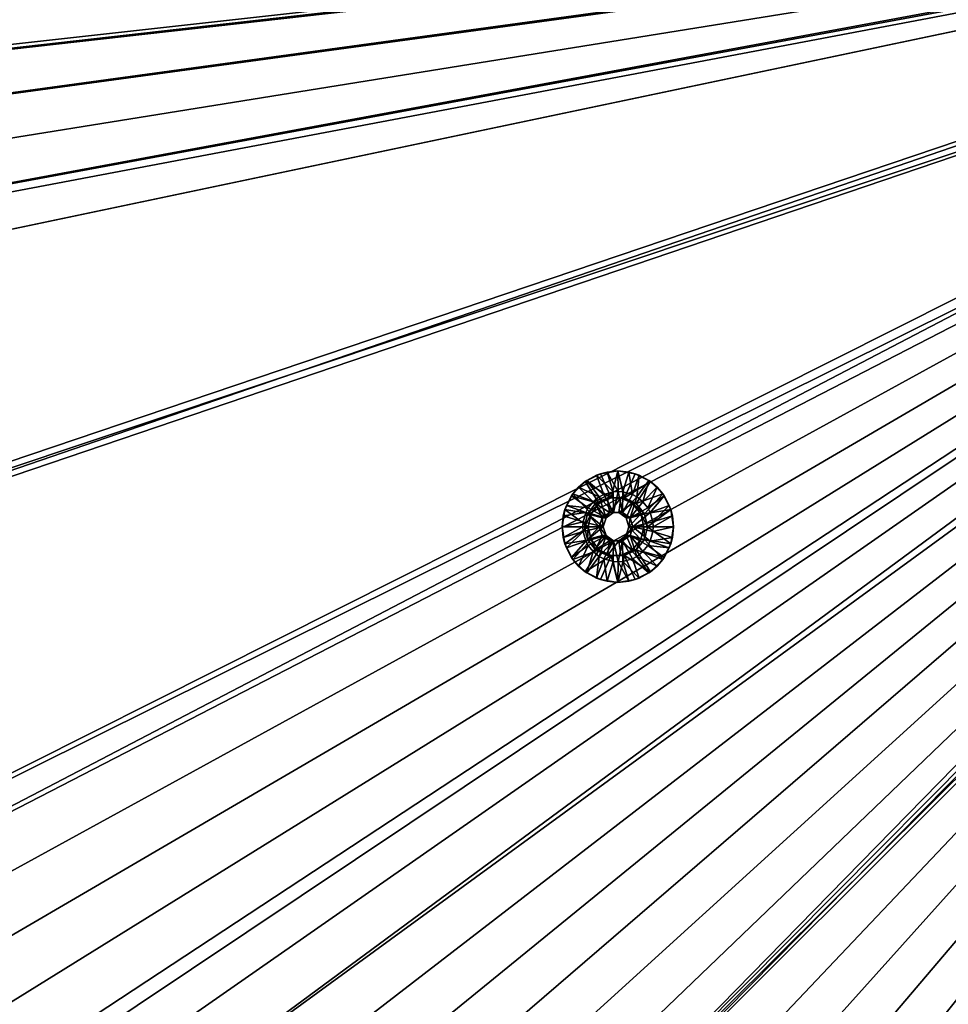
# Model space of a CAD drawing. Header units: metres. Extents: x -901 to 901, y -486 to 401.
# Tile 188 of 256: x -306 to -180, y -189 to -57. Entities that reach past the tile are written whole.
import ezdxf

# ---------------------------------------------------------------- set-up
doc = ezdxf.new("R2010")
doc.units = ezdxf.units.M

msp = doc.modelspace()

# ---------------------------------------------------------------- linework, layer by layer
at = {"layer": 'top0'}
for points in [[(-562.270081, -60.027832, -493.031525), (-562.26355, -31.580099, -493.048248), (-63.320282, -33.791721, -503.495331)], [(-562.22406, -89.514771, -489.979797), (-63.426933, -32.935684, -500.495117), (-562.227051, -88.468025, -489.982208)], [(-63.426933, -32.935684, -500.495117), (-562.218018, -77.659088, -490.005096), (-562.227051, -88.468025, -489.982208)], [(-63.378803, -33.209328, -500.495422), (-63.426933, -32.935684, -500.495117), (-562.22406, -89.514771, -489.979797)], [(-63.426933, -32.935684, -500.495117), (-63.469139, -32.661133, -500.494812), (-562.218018, -77.659088, -490.005096)], [(-63.469139, -32.661133, -500.494812), (-562.210327, -65.947975, -490.024506), (-562.218018, -77.659088, -490.005096)], [(-63.469139, -32.661133, -500.494812), (-63.505154, -32.387917, -500.494507), (-562.210327, -65.947975, -490.024506)], [(-63.505154, -32.387917, -500.494507), (-562.204956, -54.371555, -490.038177), (-562.210327, -65.947975, -490.024506)], [(-63.320282, -33.791721, -503.495331), (-556.825012, -127.259506, -492.974121), (-562.270081, -60.027832, -493.031525)], [(-561.627441, -101.444756, -489.961151), (-63.378803, -33.209328, -500.495422), (-562.22406, -89.514771, -489.979797)], [(-63.32428, -33.484169, -500.495697), (-63.378803, -33.209328, -500.495422), (-561.627441, -101.444756, -489.961151)], [(-559.98407, -113.37619, -489.958313), (-63.32428, -33.484169, -500.495697), (-561.627441, -101.444756, -489.961151)], [(-63.32428, -33.484169, -500.495697), (-559.98407, -113.37619, -489.958313), (-557.308044, -125.167229, -489.971375)], [(-63.263184, -33.760246, -500.495972), (-63.32428, -33.484169, -500.495697), (-557.308044, -125.167229, -489.971375)], [(-63.263184, -33.760246, -500.495972), (-557.308044, -125.167229, -489.971375), (-553.594482, -136.830185, -490.000427)], [(-520.393921, -188.45813, -493.390167), (-556.825012, -127.259506, -492.974121), (-63.320282, -33.791721, -503.495331)], [(-63.258526, -33.780186, -500.496002), (-63.263184, -33.760246, -500.495972), (-553.594482, -136.830185, -490.000427)], [(-63.258526, -33.780186, -500.496002), (-553.594482, -136.830185, -490.000427), (-518.588135, -190.194061, -490.413635)], [(-62.851711, -35.5509, -503.495331), (-520.393921, -188.45813, -493.390167), (-63.320282, -33.791721, -503.495331)], [(-62.84462, -35.365765, -500.496002), (-63.258526, -33.780186, -500.496002), (-518.588135, -190.194061, -490.413635)], [(-437.335358, -223.870071, -494.717072), (-520.393921, -188.45813, -493.390167), (-62.851711, -35.5509, -503.495331)], [(-518.588135, -190.194061, -490.413635), (-423.970123, -223.826447, -491.966522), (-62.84462, -35.365765, -500.496002)], [(-62.118618, -37.228283, -503.495331), (-437.335358, -223.870071, -494.717072), (-62.851711, -35.5509, -503.495331)], [(-423.970123, -223.826447, -491.966522), (-62.041782, -37.174675, -500.496002), (-62.84462, -35.365765, -500.496002)], [(-341.090759, -223.79567, -496.466583), (-437.335358, -223.870071, -494.717072), (-62.118618, -37.228283, -503.495331)], [(-423.970123, -223.826447, -491.966522), (-402.263153, -223.800766, -492.368256), (-62.041782, -37.174675, -500.496002)], [(-402.263153, -223.800766, -492.368256), (-381.537445, -223.778259, -492.746674), (-62.041782, -37.174675, -500.496002)], [(-62.041782, -37.174675, -500.496002), (-381.537445, -223.778259, -492.746674), (-362.761078, -223.761658, -493.084625)], [(-362.761078, -223.761658, -493.084625), (-345.556152, -223.751236, -493.389862), (-62.041782, -37.174675, -500.496002)], [(-345.556152, -223.751236, -493.389862), (-329.631134, -223.746918, -493.668304), (-62.041782, -37.174675, -500.496002)], [(-244.761276, -223.802536, -498.037628), (-341.090759, -223.79567, -496.466583), (-62.118618, -37.228283, -503.495331)], [(-62.041782, -37.174675, -500.496002), (-329.631134, -223.746918, -493.668304), (-314.839111, -223.748489, -493.923187)], [(-62.041782, -37.174675, -500.496002), (-314.839111, -223.748489, -493.923187), (-61.075893, -38.638973, -500.496002)], [(-62.118618, -37.228283, -503.495331), (-61.13979, -38.775196, -503.495331), (-244.761276, -223.802536, -498.037628)], [(-314.839111, -223.748489, -493.923187), (-301.082428, -223.755539, -494.156799), (-61.075893, -38.638973, -500.496002)], [(-61.075893, -38.638973, -500.496002), (-301.082428, -223.755539, -494.156799), (-288.256195, -223.766754, -494.371063)], [(-288.256195, -223.766754, -494.371063), (-276.109863, -223.780685, -494.570038), (-61.075893, -38.638973, -500.496002)], [(-276.109863, -223.780685, -494.570038), (-264.756958, -223.795929, -494.751923), (-61.075893, -38.638973, -500.496002)], [(-61.075893, -38.638973, -500.496002), (-264.756958, -223.795929, -494.751923), (-253.942322, -223.811844, -494.92099)], [(-253.942322, -223.811844, -494.92099), (-243.728363, -223.827652, -495.076447), (-61.075893, -38.638973, -500.496002)], [(-61.13979, -38.775196, -503.495331), (-59.937843, -40.155907, -503.495331), (-244.761276, -223.802536, -498.037628)], [(-243.728363, -223.827652, -495.076447), (-59.888885, -39.988377, -500.496002), (-61.075893, -38.638973, -500.496002)], [(-244.761276, -223.802536, -498.037628), (-59.937843, -40.155907, -503.495331), (-196.53624, -223.843063, -498.702637)], [(-243.728363, -223.827652, -495.076447), (-234.052185, -223.84288, -495.219543), (-59.888885, -39.988377, -500.496002)], [(-234.052185, -223.84288, -495.219543), (-224.860184, -223.857224, -495.351349), (-59.888885, -39.988377, -500.496002)], [(-59.888885, -39.988377, -500.496002), (-224.860184, -223.857224, -495.351349), (-216.064621, -223.870514, -495.47348)], [(-216.064621, -223.870514, -495.47348), (-207.658188, -223.882553, -495.586273), (-59.888885, -39.988377, -500.496002)], [(-207.658188, -223.882553, -495.586273), (-199.592087, -223.893265, -495.690674), (-59.888885, -39.988377, -500.496002)], [(-59.888885, -39.988377, -500.496002), (-199.592087, -223.893265, -495.690674), (-191.833008, -223.902557, -495.787354)], [(-59.937843, -40.155907, -503.495331), (-58.540531, -41.33852, -503.495331), (-196.53624, -223.843063, -498.702637)], [(-59.888885, -39.988377, -500.496002), (-191.833008, -223.902557, -495.787354), (-58.539486, -41.175385, -500.496002)], [(-196.53624, -223.843063, -498.702637), (-58.540531, -41.33852, -503.495331), (-148.24852, -223.902283, -499.237854)], [(-191.833008, -223.902557, -495.787354), (-184.385529, -223.91037, -495.876526), (-58.539486, -41.175385, -500.496002)], [(-58.539486, -41.175385, -500.496002), (-184.385529, -223.91037, -495.876526), (-177.227066, -223.916687, -495.958771)]]:
    msp.add_3dface(points, dxfattribs=at)
at = {"layer": 'top0123410'}
for points in [[(-229.410034, -118.931129, -496.505493), (-227.319717, -117.865837, -496.549286), (-225.892487, -121.099045, -496.579163)], [(-227.319717, -117.865837, -496.549286), (-229.410034, -118.931129, -496.505493), (-227.861633, -118.069664, -496.037811)], [(-227.319717, -117.865837, -496.549286), (-227.861633, -118.069664, -496.037811), (-226.454987, -117.642868, -496.067291)], [(-226.454987, -117.642868, -496.067291), (-227.861633, -118.069664, -496.037811), (-225.640396, -120.29361, -495.084137)], [(-225.892487, -121.099045, -496.579163), (-227.319717, -117.865837, -496.549286), (-225.002609, -117.498756, -496.597809)], [(-225.002609, -117.498756, -496.597809), (-227.319717, -117.865837, -496.549286), (-226.454987, -117.642868, -496.067291)], [(-225.002609, -117.498756, -496.597809), (-226.454987, -117.642868, -496.067291), (-224.992126, -117.498756, -496.097931)], [(-224.992126, -117.498756, -496.097931), (-226.454987, -117.642868, -496.067291), (-224.971191, -120.246239, -495.098145)], [(-226.454987, -117.642868, -496.067291), (-225.640396, -120.29361, -495.084137), (-224.971191, -120.246239, -495.098145)], [(-225.892487, -121.099045, -496.579163), (-225.002609, -117.498756, -496.597809), (-224.112717, -121.099045, -496.616455)], [(-225.002609, -117.498756, -496.597809), (-222.685486, -117.865837, -496.646362), (-224.112717, -121.099045, -496.616455)], [(-222.685486, -117.865837, -496.646362), (-225.002609, -117.498756, -496.597809), (-223.529282, -117.642868, -496.128571)], [(-223.529282, -117.642868, -496.128571), (-225.002609, -117.498756, -496.597809), (-224.992126, -117.498756, -496.097931)], [(-223.529282, -117.642868, -496.128571), (-224.992126, -117.498756, -496.097931), (-224.301987, -120.29361, -495.112152)], [(-224.992126, -117.498756, -496.097931), (-224.971191, -120.246239, -495.098145), (-224.301987, -120.29361, -495.112152)], [(-223.529282, -117.642868, -496.128571), (-224.301987, -120.29361, -495.112152), (-223.039291, -120.656799, -495.138611)], [(-224.112717, -121.099045, -496.616455), (-222.685486, -117.865837, -496.646362), (-220.595184, -118.931129, -496.690125)], [(-222.122635, -118.069664, -496.15802), (-222.685486, -117.865837, -496.646362), (-223.529282, -117.642868, -496.128571)], [(-222.122635, -118.069664, -496.15802), (-223.529282, -117.642868, -496.128571), (-223.039291, -120.656799, -495.138611)], [(-220.595184, -118.931129, -496.690125), (-222.685486, -117.865837, -496.646362), (-222.122635, -118.069664, -496.15802)], [(-231.068909, -120.59037, -496.470734), (-229.410034, -118.931129, -496.505493), (-227.496017, -121.871429, -496.545593)], [(-229.410034, -118.931129, -496.505493), (-231.068909, -120.59037, -496.470734), (-230.294266, -119.695457, -495.986847)], [(-229.15799, -118.762733, -496.010651), (-229.410034, -118.931129, -496.505493), (-230.294266, -119.695457, -495.986847)], [(-229.15799, -118.762733, -496.010651), (-230.294266, -119.695457, -495.986847), (-227.49205, -120.970245, -495.045349)], [(-229.410034, -118.931129, -496.505493), (-229.15799, -118.762733, -496.010651), (-227.861633, -118.069664, -496.037811)], [(-227.496017, -121.871429, -496.545593), (-229.410034, -118.931129, -496.505493), (-225.892487, -121.099045, -496.579163)], [(-227.861633, -118.069664, -496.037811), (-229.15799, -118.762733, -496.010651), (-226.903091, -120.656799, -495.057678)], [(-229.15799, -118.762733, -496.010651), (-227.49205, -120.970245, -495.045349), (-226.903091, -120.656799, -495.057678)], [(-227.861633, -118.069664, -496.037811), (-226.903091, -120.656799, -495.057678), (-225.640396, -120.29361, -495.084137)], [(-224.112717, -121.099045, -496.616455), (-220.595184, -118.931129, -496.690125), (-222.509186, -121.871429, -496.650055)], [(-222.122635, -118.069664, -496.15802), (-223.039291, -120.656799, -495.138611), (-222.450333, -120.970245, -495.15094)], [(-220.595184, -118.931129, -496.690125), (-218.93631, -120.59037, -496.724884), (-222.509186, -121.871429, -496.650055)], [(-220.826263, -118.762733, -496.185181), (-222.122635, -118.069664, -496.15802), (-222.450333, -120.970245, -495.15094)], [(-220.826263, -118.762733, -496.185181), (-222.450333, -120.970245, -495.15094), (-221.611389, -121.638214, -495.168518)], [(-220.826263, -118.762733, -496.185181), (-220.595184, -118.931129, -496.690125), (-222.122635, -118.069664, -496.15802)], [(-219.690002, -119.695457, -496.208984), (-220.826263, -118.762733, -496.185181), (-221.611389, -121.638214, -495.168518)], [(-220.595184, -118.931129, -496.690125), (-220.826263, -118.762733, -496.185181), (-219.690002, -119.695457, -496.208984)], [(-218.93631, -120.59037, -496.724884), (-220.595184, -118.931129, -496.690125), (-219.690002, -119.695457, -496.208984)], [(-232.133957, -122.681129, -496.448425), (-231.068909, -120.59037, -496.470734), (-228.605682, -123.263222, -496.522339)], [(-231.068909, -120.59037, -496.470734), (-232.133957, -122.681129, -496.448425), (-231.919708, -122.128632, -495.95282)], [(-231.068909, -120.59037, -496.470734), (-231.919708, -122.128632, -495.95282), (-231.226791, -120.831985, -495.967316)], [(-230.294266, -119.695457, -495.986847), (-231.068909, -120.59037, -496.470734), (-231.226791, -120.831985, -495.967316)], [(-230.294266, -119.695457, -495.986847), (-231.226791, -120.831985, -495.967316), (-228.330994, -121.638214, -495.027771)], [(-228.605682, -123.263222, -496.522339), (-231.068909, -120.59037, -496.470734), (-227.496017, -121.871429, -496.545593)], [(-230.294266, -119.695457, -495.986847), (-228.330994, -121.638214, -495.027771), (-227.49205, -120.970245, -495.045349)], [(-225.589096, -123.096649, -495.085205), (-225.640396, -120.29361, -495.084137), (-226.903091, -120.656799, -495.057678)], [(-224.971191, -120.246239, -495.098145), (-225.640396, -120.29361, -495.084137), (-225.589096, -123.096649, -495.085205)], [(-224.353287, -123.096649, -495.111084), (-224.971191, -120.246239, -495.098145), (-225.589096, -123.096649, -495.085205)], [(-224.353287, -123.096649, -495.111084), (-224.301987, -120.29361, -495.112152), (-224.971191, -120.246239, -495.098145)], [(-223.039291, -120.656799, -495.138611), (-224.301987, -120.29361, -495.112152), (-224.353287, -123.096649, -495.111084)], [(-222.509186, -121.871429, -496.650055), (-218.93631, -120.59037, -496.724884), (-221.399521, -123.263222, -496.673279)], [(-219.690002, -119.695457, -496.208984), (-221.611389, -121.638214, -495.168518), (-220.943558, -122.477348, -495.182495)], [(-218.93631, -120.59037, -496.724884), (-217.871246, -122.681129, -496.747192), (-221.399521, -123.263222, -496.673279)], [(-218.757477, -120.831985, -496.228516), (-219.690002, -119.695457, -496.208984), (-220.943558, -122.477348, -495.182495)], [(-218.93631, -120.59037, -496.724884), (-219.690002, -119.695457, -496.208984), (-218.757477, -120.831985, -496.228516)], [(-217.871246, -122.681129, -496.747192), (-218.93631, -120.59037, -496.724884), (-218.06456, -122.128632, -496.243042)], [(-218.06456, -122.128632, -496.243042), (-218.93631, -120.59037, -496.724884), (-218.757477, -120.831985, -496.228516)], [(-231.226791, -120.831985, -495.967316), (-231.919708, -122.128632, -495.95282), (-228.998825, -122.477348, -495.013763)], [(-231.226791, -120.831985, -495.967316), (-228.998825, -122.477348, -495.013763), (-228.330994, -121.638214, -495.027771)], [(-227.988159, -121.871429, -520.040405), (-229.097839, -123.263222, -520.017212), (-227.496017, -121.871429, -496.545593)], [(-229.097839, -123.263222, -520.017212), (-228.605682, -123.263222, -496.522339), (-227.496017, -121.871429, -496.545593)], [(-229.097839, -123.263222, -520.017212), (-227.988159, -121.871429, -520.040405), (-227.112427, -123.823189, -520.058777)], [(-228.330994, -121.638214, -495.027771), (-228.998825, -122.477348, -495.013763), (-226.588867, -123.823189, -495.06427)], [(-227.49205, -120.970245, -495.045349), (-228.330994, -121.638214, -495.027771), (-226.588867, -123.823189, -495.06427)], [(-226.384644, -121.099045, -520.074036), (-227.988159, -121.871429, -520.040405), (-225.892487, -121.099045, -496.579163)], [(-227.988159, -121.871429, -520.040405), (-227.496017, -121.871429, -496.545593), (-225.892487, -121.099045, -496.579163)], [(-227.988159, -121.871429, -520.040405), (-226.384644, -121.099045, -520.074036), (-226.112656, -123.096649, -520.079712)], [(-227.112427, -123.823189, -520.058777), (-227.988159, -121.871429, -520.040405), (-226.112656, -123.096649, -520.079712)], [(-226.903091, -120.656799, -495.057678), (-227.49205, -120.970245, -495.045349), (-225.589096, -123.096649, -495.085205)], [(-227.49205, -120.970245, -495.045349), (-226.588867, -123.823189, -495.06427), (-225.589096, -123.096649, -495.085205)], [(-224.604858, -121.099045, -520.111328), (-226.384644, -121.099045, -520.074036), (-224.112717, -121.099045, -496.616455)], [(-226.384644, -121.099045, -520.074036), (-225.892487, -121.099045, -496.579163), (-224.112717, -121.099045, -496.616455)], [(-226.112656, -123.096649, -520.079712), (-226.384644, -121.099045, -520.074036), (-224.604858, -121.099045, -520.111328)], [(-226.112656, -123.096649, -520.079712), (-224.604858, -121.099045, -520.111328), (-224.876846, -123.096649, -520.105591)], [(-224.604858, -121.099045, -520.111328), (-223.001343, -121.871429, -520.144897), (-224.876846, -123.096649, -520.105591)], [(-224.876846, -123.096649, -520.105591), (-223.001343, -121.871429, -520.144897), (-223.877075, -123.823189, -520.126526)], [(-223.001343, -121.871429, -520.144897), (-224.604858, -121.099045, -520.111328), (-222.509186, -121.871429, -496.650055)], [(-224.604858, -121.099045, -520.111328), (-224.112717, -121.099045, -496.616455), (-222.509186, -121.871429, -496.650055)], [(-222.450333, -120.970245, -495.15094), (-223.039291, -120.656799, -495.138611), (-224.353287, -123.096649, -495.111084)], [(-222.450333, -120.970245, -495.15094), (-224.353287, -123.096649, -495.111084), (-223.353516, -123.823189, -495.132019)], [(-223.001343, -121.871429, -520.144897), (-221.891663, -123.263222, -520.168152), (-223.877075, -123.823189, -520.126526)], [(-221.611389, -121.638214, -495.168518), (-222.450333, -120.970245, -495.15094), (-223.353516, -123.823189, -495.132019)], [(-223.353516, -123.823189, -495.132019), (-220.943558, -122.477348, -495.182495), (-221.611389, -121.638214, -495.168518)], [(-221.891663, -123.263222, -520.168152), (-223.001343, -121.871429, -520.144897), (-221.399521, -123.263222, -496.673279)], [(-223.001343, -121.871429, -520.144897), (-222.509186, -121.871429, -496.650055), (-221.399521, -123.263222, -496.673279)], [(-218.757477, -120.831985, -496.228516), (-220.943558, -122.477348, -495.182495), (-220.630188, -123.066444, -495.189087)], [(-218.06456, -122.128632, -496.243042), (-218.757477, -120.831985, -496.228516), (-220.630188, -123.066444, -495.189087)], [(-232.502014, -124.998756, -496.490723), (-232.133957, -122.681129, -496.448425), (-229.001724, -124.998756, -496.514038)], [(-232.133957, -122.681129, -496.448425), (-232.502014, -124.998756, -496.490723), (-232.346405, -123.535583, -495.943878)], [(-232.133957, -122.681129, -496.448425), (-232.346405, -123.535583, -495.943878), (-231.919708, -122.128632, -495.95282)], [(-231.919708, -122.128632, -495.95282), (-232.346405, -123.535583, -495.943878), (-229.312195, -123.066444, -495.007202)], [(-232.346405, -123.535583, -495.943878), (-229.675308, -124.329407, -494.999603), (-229.312195, -123.066444, -495.007202)], [(-229.001724, -124.998756, -496.514038), (-232.133957, -122.681129, -496.448425), (-228.605682, -123.263222, -496.522339)], [(-231.919708, -122.128632, -495.95282), (-229.312195, -123.066444, -495.007202), (-228.998825, -122.477348, -495.013763)], [(-229.312195, -123.066444, -495.007202), (-229.675308, -124.329407, -494.999603), (-226.970749, -124.998756, -495.056244)], [(-229.097839, -123.263222, -520.017212), (-229.493881, -124.998756, -520.008911), (-228.605682, -123.263222, -496.522339)], [(-229.493881, -124.998756, -520.008911), (-229.001724, -124.998756, -496.514038), (-228.605682, -123.263222, -496.522339)], [(-227.494308, -124.998756, -520.050781), (-229.493881, -124.998756, -520.008911), (-229.097839, -123.263222, -520.017212)], [(-226.588867, -123.823189, -495.06427), (-228.998825, -122.477348, -495.013763), (-229.312195, -123.066444, -495.007202)], [(-226.588867, -123.823189, -495.06427), (-229.312195, -123.066444, -495.007202), (-226.970749, -124.998756, -495.056244)], [(-227.494308, -124.998756, -520.050781), (-229.097839, -123.263222, -520.017212), (-227.112427, -123.823189, -520.058777)], [(-226.588867, -123.823189, -495.06427), (-227.112427, -123.823189, -520.058777), (-226.112656, -123.096649, -520.079712)], [(-225.589096, -123.096649, -495.085205), (-226.588867, -123.823189, -495.06427), (-226.112656, -123.096649, -520.079712)], [(-225.589096, -123.096649, -495.085205), (-226.112656, -123.096649, -520.079712), (-224.876846, -123.096649, -520.105591)], [(-224.353287, -123.096649, -495.111084), (-225.589096, -123.096649, -495.085205), (-224.876846, -123.096649, -520.105591)], [(-224.353287, -123.096649, -495.111084), (-224.876846, -123.096649, -520.105591), (-223.877075, -123.823189, -520.126526)], [(-223.353516, -123.823189, -495.132019), (-224.353287, -123.096649, -495.111084), (-223.877075, -123.823189, -520.126526)], [(-223.877075, -123.823189, -520.126526), (-221.891663, -123.263222, -520.168152), (-223.495193, -124.998756, -520.134521)], [(-221.891663, -123.263222, -520.168152), (-221.495636, -124.998756, -520.176453), (-223.495193, -124.998756, -520.134521)], [(-220.630188, -123.066444, -495.189087), (-220.943558, -122.477348, -495.182495), (-223.353516, -123.823189, -495.132019)], [(-222.971634, -124.998756, -495.140015), (-220.630188, -123.066444, -495.189087), (-223.353516, -123.823189, -495.132019)], [(-222.971634, -124.998756, -495.140015), (-220.267075, -124.329407, -495.196686), (-220.630188, -123.066444, -495.189087)], [(-221.495636, -124.998756, -520.176453), (-221.891663, -123.263222, -520.168152), (-221.003479, -124.998756, -496.68158)], [(-221.891663, -123.263222, -520.168152), (-221.399521, -123.263222, -496.673279), (-221.003479, -124.998756, -496.68158)], [(-221.399521, -123.263222, -496.673279), (-217.871246, -122.681129, -496.747192), (-221.003479, -124.998756, -496.68158)], [(-217.871246, -122.681129, -496.747192), (-217.504242, -124.998756, -496.754883), (-221.003479, -124.998756, -496.68158)], [(-218.06456, -122.128632, -496.243042), (-220.630188, -123.066444, -495.189087), (-220.267075, -124.329407, -495.196686)], [(-217.637863, -123.535583, -496.251984), (-218.06456, -122.128632, -496.243042), (-220.267075, -124.329407, -495.196686)], [(-217.637863, -123.535583, -496.251984), (-217.871246, -122.681129, -496.747192), (-218.06456, -122.128632, -496.243042)], [(-217.504242, -124.998756, -496.754883), (-217.871246, -122.681129, -496.747192), (-217.637863, -123.535583, -496.251984)], [(-232.502014, -124.998756, -496.490723), (-232.490494, -124.998756, -495.940857), (-232.346405, -123.535583, -495.943878)], [(-232.346405, -123.535583, -495.943878), (-232.490494, -124.998756, -495.940857), (-229.675308, -124.329407, -494.999603)], [(-232.490494, -124.998756, -495.940857), (-229.722672, -124.998756, -494.998627), (-229.675308, -124.329407, -494.999603)], [(-226.970749, -124.998756, -495.056244), (-229.675308, -124.329407, -494.999603), (-229.722672, -124.998756, -494.998627)], [(-226.970749, -124.998756, -495.056244), (-227.494308, -124.998756, -520.050781), (-227.112427, -123.823189, -520.058777)], [(-226.588867, -123.823189, -495.06427), (-226.970749, -124.998756, -495.056244), (-227.112427, -123.823189, -520.058777)], [(-223.353516, -123.823189, -495.132019), (-223.877075, -123.823189, -520.126526), (-223.495193, -124.998756, -520.134521)], [(-222.971634, -124.998756, -495.140015), (-223.353516, -123.823189, -495.132019), (-223.495193, -124.998756, -520.134521)], [(-220.219711, -124.998756, -495.197662), (-220.267075, -124.329407, -495.196686), (-222.971634, -124.998756, -495.140015)], [(-217.637863, -123.535583, -496.251984), (-220.267075, -124.329407, -495.196686), (-220.219711, -124.998756, -495.197662)], [(-217.493774, -124.998756, -496.255005), (-217.637863, -123.535583, -496.251984), (-220.219711, -124.998756, -495.197662)], [(-217.493774, -124.998756, -496.255005), (-217.504242, -124.998756, -496.754883), (-217.637863, -123.535583, -496.251984)], [(-232.133957, -127.316383, -496.448425), (-232.502014, -124.998756, -496.490723), (-229.001724, -124.998756, -496.514038)], [(-232.133957, -127.316383, -496.448425), (-232.346405, -126.461937, -495.943878), (-232.502014, -124.998756, -496.490723)], [(-232.346405, -126.461937, -495.943878), (-232.490494, -124.998756, -495.940857), (-232.502014, -124.998756, -496.490723)], [(-229.722672, -124.998756, -494.998627), (-232.490494, -124.998756, -495.940857), (-232.346405, -126.461937, -495.943878)], [(-229.675308, -125.668114, -494.999603), (-229.722672, -124.998756, -494.998627), (-232.346405, -126.461937, -495.943878)], [(-229.675308, -125.668114, -494.999603), (-232.346405, -126.461937, -495.943878), (-231.919708, -127.868881, -495.95282)], [(-228.605682, -126.734291, -496.522339), (-232.133957, -127.316383, -496.448425), (-229.001724, -124.998756, -496.514038)], [(-229.312195, -126.931076, -495.007202), (-229.675308, -125.668114, -494.999603), (-231.919708, -127.868881, -495.95282)], [(-229.722672, -124.998756, -494.998627), (-229.675308, -125.668114, -494.999603), (-226.970749, -124.998756, -495.056244)], [(-229.675308, -125.668114, -494.999603), (-229.312195, -126.931076, -495.007202), (-226.970749, -124.998756, -495.056244)], [(-229.001724, -124.998756, -496.514038), (-229.493881, -124.998756, -520.008911), (-229.097839, -126.734291, -520.017212)], [(-229.097839, -126.734291, -520.017212), (-229.493881, -124.998756, -520.008911), (-227.494308, -124.998756, -520.050781)], [(-226.970749, -124.998756, -495.056244), (-229.312195, -126.931076, -495.007202), (-226.588867, -126.174332, -495.06427)], [(-228.605682, -126.734291, -496.522339), (-229.001724, -124.998756, -496.514038), (-229.097839, -126.734291, -520.017212)], [(-227.112427, -126.174332, -520.058777), (-229.097839, -126.734291, -520.017212), (-227.494308, -124.998756, -520.050781)], [(-227.112427, -126.174332, -520.058777), (-227.494308, -124.998756, -520.050781), (-226.588867, -126.174332, -495.06427)], [(-227.494308, -124.998756, -520.050781), (-226.970749, -124.998756, -495.056244), (-226.588867, -126.174332, -495.06427)], [(-223.495193, -124.998756, -520.134521), (-223.877075, -126.174332, -520.126526), (-222.971634, -124.998756, -495.140015)], [(-223.877075, -126.174332, -520.126526), (-223.353516, -126.174332, -495.132019), (-222.971634, -124.998756, -495.140015)], [(-223.495193, -124.998756, -520.134521), (-221.891663, -126.734291, -520.168152), (-223.877075, -126.174332, -520.126526)], [(-221.495636, -124.998756, -520.176453), (-221.891663, -126.734291, -520.168152), (-223.495193, -124.998756, -520.134521)], [(-223.353516, -126.174332, -495.132019), (-220.630188, -126.931076, -495.189087), (-222.971634, -124.998756, -495.140015)], [(-220.267075, -125.668114, -495.196686), (-220.219711, -124.998756, -495.197662), (-222.971634, -124.998756, -495.140015)], [(-220.630188, -126.931076, -495.189087), (-220.267075, -125.668114, -495.196686), (-222.971634, -124.998756, -495.140015)], [(-221.399521, -126.734291, -496.673279), (-221.891663, -126.734291, -520.168152), (-221.495636, -124.998756, -520.176453)], [(-221.003479, -124.998756, -496.68158), (-221.399521, -126.734291, -496.673279), (-221.495636, -124.998756, -520.176453)], [(-221.003479, -124.998756, -496.68158), (-217.871246, -127.316383, -496.747192), (-221.399521, -126.734291, -496.673279)], [(-221.003479, -124.998756, -496.68158), (-217.504242, -124.998756, -496.754883), (-217.871246, -127.316383, -496.747192)], [(-220.267075, -125.668114, -495.196686), (-220.630188, -126.931076, -495.189087), (-217.637863, -126.461937, -496.251984)], [(-220.219711, -124.998756, -495.197662), (-220.267075, -125.668114, -495.196686), (-217.493774, -124.998756, -496.255005)], [(-220.267075, -125.668114, -495.196686), (-217.637863, -126.461937, -496.251984), (-217.493774, -124.998756, -496.255005)], [(-217.637863, -126.461937, -496.251984), (-217.871246, -127.316383, -496.747192), (-217.504242, -124.998756, -496.754883)], [(-217.493774, -124.998756, -496.255005), (-217.637863, -126.461937, -496.251984), (-217.504242, -124.998756, -496.754883)], [(-231.919708, -127.868881, -495.95282), (-232.346405, -126.461937, -495.943878), (-232.133957, -127.316383, -496.448425)], [(-231.068909, -129.40715, -496.470734), (-232.133957, -127.316383, -496.448425), (-228.605682, -126.734291, -496.522339)], [(-229.312195, -126.931076, -495.007202), (-231.919708, -127.868881, -495.95282), (-231.226791, -129.165543, -495.967316)], [(-228.998825, -127.520172, -495.013763), (-229.312195, -126.931076, -495.007202), (-231.226791, -129.165543, -495.967316)], [(-227.496017, -128.126083, -496.545593), (-231.068909, -129.40715, -496.470734), (-228.605682, -126.734291, -496.522339)], [(-229.312195, -126.931076, -495.007202), (-228.998825, -127.520172, -495.013763), (-226.588867, -126.174332, -495.06427)], [(-227.988159, -128.126083, -520.040405), (-229.097839, -126.734291, -520.017212), (-227.112427, -126.174332, -520.058777)], [(-228.605682, -126.734291, -496.522339), (-229.097839, -126.734291, -520.017212), (-227.988159, -128.126083, -520.040405)], [(-226.588867, -126.174332, -495.06427), (-228.998825, -127.520172, -495.013763), (-228.330994, -128.359299, -495.027771)], [(-227.496017, -128.126083, -496.545593), (-228.605682, -126.734291, -496.522339), (-227.988159, -128.126083, -520.040405)], [(-228.330994, -128.359299, -495.027771), (-227.49205, -129.027267, -495.045349), (-226.588867, -126.174332, -495.06427)], [(-226.112656, -126.900871, -520.079712), (-227.988159, -128.126083, -520.040405), (-227.112427, -126.174332, -520.058777)], [(-226.384644, -128.898468, -520.074036), (-227.988159, -128.126083, -520.040405), (-226.112656, -126.900871, -520.079712)], [(-227.49205, -129.027267, -495.045349), (-225.589096, -126.900871, -495.085205), (-226.588867, -126.174332, -495.06427)], [(-227.49205, -129.027267, -495.045349), (-226.903091, -129.340714, -495.057678), (-225.589096, -126.900871, -495.085205)], [(-226.112656, -126.900871, -520.079712), (-227.112427, -126.174332, -520.058777), (-225.589096, -126.900871, -495.085205)], [(-227.112427, -126.174332, -520.058777), (-226.588867, -126.174332, -495.06427), (-225.589096, -126.900871, -495.085205)], [(-226.903091, -129.340714, -495.057678), (-225.640396, -129.703903, -495.084137), (-225.589096, -126.900871, -495.085205)], [(-224.876846, -126.900871, -520.105591), (-224.604858, -128.898468, -520.111328), (-226.384644, -128.898468, -520.074036)], [(-224.876846, -126.900871, -520.105591), (-226.384644, -128.898468, -520.074036), (-226.112656, -126.900871, -520.079712)], [(-224.876846, -126.900871, -520.105591), (-226.112656, -126.900871, -520.079712), (-224.353287, -126.900871, -495.111084)], [(-226.112656, -126.900871, -520.079712), (-225.589096, -126.900871, -495.085205), (-224.353287, -126.900871, -495.111084)], [(-225.589096, -126.900871, -495.085205), (-225.640396, -129.703903, -495.084137), (-224.971191, -129.751282, -495.098145)], [(-225.589096, -126.900871, -495.085205), (-224.971191, -129.751282, -495.098145), (-224.353287, -126.900871, -495.111084)], [(-224.971191, -129.751282, -495.098145), (-224.301987, -129.703903, -495.112152), (-224.353287, -126.900871, -495.111084)], [(-223.877075, -126.174332, -520.126526), (-224.876846, -126.900871, -520.105591), (-223.353516, -126.174332, -495.132019)], [(-224.876846, -126.900871, -520.105591), (-224.353287, -126.900871, -495.111084), (-223.353516, -126.174332, -495.132019)], [(-223.877075, -126.174332, -520.126526), (-223.001343, -128.126083, -520.144897), (-224.876846, -126.900871, -520.105591)], [(-223.001343, -128.126083, -520.144897), (-224.604858, -128.898468, -520.111328), (-224.876846, -126.900871, -520.105591)], [(-222.450333, -129.027267, -495.15094), (-223.353516, -126.174332, -495.132019), (-224.353287, -126.900871, -495.111084)], [(-224.353287, -126.900871, -495.111084), (-224.301987, -129.703903, -495.112152), (-223.039291, -129.340714, -495.138611)], [(-223.039291, -129.340714, -495.138611), (-222.450333, -129.027267, -495.15094), (-224.353287, -126.900871, -495.111084)], [(-221.891663, -126.734291, -520.168152), (-223.001343, -128.126083, -520.144897), (-223.877075, -126.174332, -520.126526)], [(-222.450333, -129.027267, -495.15094), (-221.611389, -128.359299, -495.168518), (-223.353516, -126.174332, -495.132019)], [(-221.611389, -128.359299, -495.168518), (-220.943558, -127.520172, -495.182495), (-223.353516, -126.174332, -495.132019)], [(-223.353516, -126.174332, -495.132019), (-220.943558, -127.520172, -495.182495), (-220.630188, -126.931076, -495.189087)], [(-222.509186, -128.126083, -496.650055), (-223.001343, -128.126083, -520.144897), (-221.891663, -126.734291, -520.168152)], [(-221.399521, -126.734291, -496.673279), (-218.93631, -129.40715, -496.724884), (-222.509186, -128.126083, -496.650055)], [(-221.399521, -126.734291, -496.673279), (-222.509186, -128.126083, -496.650055), (-221.891663, -126.734291, -520.168152)], [(-217.871246, -127.316383, -496.747192), (-218.93631, -129.40715, -496.724884), (-221.399521, -126.734291, -496.673279)], [(-220.630188, -126.931076, -495.189087), (-220.943558, -127.520172, -495.182495), (-218.06456, -127.868881, -496.243042)], [(-220.630188, -126.931076, -495.189087), (-218.06456, -127.868881, -496.243042), (-217.637863, -126.461937, -496.251984)], [(-217.637863, -126.461937, -496.251984), (-218.06456, -127.868881, -496.243042), (-217.871246, -127.316383, -496.747192)], [(-231.068909, -129.40715, -496.470734), (-231.919708, -127.868881, -495.95282), (-232.133957, -127.316383, -496.448425)], [(-231.068909, -129.40715, -496.470734), (-231.226791, -129.165543, -495.967316), (-231.919708, -127.868881, -495.95282)], [(-228.998825, -127.520172, -495.013763), (-231.226791, -129.165543, -495.967316), (-230.294266, -130.302063, -495.986847)], [(-229.410034, -131.066391, -496.505493), (-231.068909, -129.40715, -496.470734), (-227.496017, -128.126083, -496.545593)], [(-228.330994, -128.359299, -495.027771), (-228.998825, -127.520172, -495.013763), (-230.294266, -130.302063, -495.986847)], [(-228.330994, -128.359299, -495.027771), (-230.294266, -130.302063, -495.986847), (-229.15799, -131.234787, -496.010651)], [(-225.892487, -128.898468, -496.579163), (-229.410034, -131.066391, -496.505493), (-227.496017, -128.126083, -496.545593)], [(-227.49205, -129.027267, -495.045349), (-228.330994, -128.359299, -495.027771), (-229.15799, -131.234787, -496.010651)], [(-227.496017, -128.126083, -496.545593), (-227.988159, -128.126083, -520.040405), (-226.384644, -128.898468, -520.074036)], [(-225.892487, -128.898468, -496.579163), (-227.496017, -128.126083, -496.545593), (-226.384644, -128.898468, -520.074036)], [(-224.112717, -128.898468, -496.616455), (-224.604858, -128.898468, -520.111328), (-223.001343, -128.126083, -520.144897)], [(-222.509186, -128.126083, -496.650055), (-220.595184, -131.066391, -496.690125), (-224.112717, -128.898468, -496.616455)], [(-222.509186, -128.126083, -496.650055), (-224.112717, -128.898468, -496.616455), (-223.001343, -128.126083, -520.144897)], [(-218.93631, -129.40715, -496.724884), (-220.595184, -131.066391, -496.690125), (-222.509186, -128.126083, -496.650055)], [(-221.611389, -128.359299, -495.168518), (-222.450333, -129.027267, -495.15094), (-219.690002, -130.302063, -496.208984)], [(-220.943558, -127.520172, -495.182495), (-221.611389, -128.359299, -495.168518), (-218.757477, -129.165543, -496.228516)], [(-221.611389, -128.359299, -495.168518), (-219.690002, -130.302063, -496.208984), (-218.757477, -129.165543, -496.228516)], [(-220.943558, -127.520172, -495.182495), (-218.757477, -129.165543, -496.228516), (-218.06456, -127.868881, -496.243042)], [(-218.06456, -127.868881, -496.243042), (-218.93631, -129.40715, -496.724884), (-217.871246, -127.316383, -496.747192)], [(-218.06456, -127.868881, -496.243042), (-218.757477, -129.165543, -496.228516), (-218.93631, -129.40715, -496.724884)], [(-230.294266, -130.302063, -495.986847), (-231.226791, -129.165543, -495.967316), (-231.068909, -129.40715, -496.470734)], [(-229.410034, -131.066391, -496.505493), (-230.294266, -130.302063, -495.986847), (-231.068909, -129.40715, -496.470734)], [(-225.892487, -128.898468, -496.579163), (-227.319717, -132.131683, -496.549286), (-229.410034, -131.066391, -496.505493)], [(-227.49205, -129.027267, -495.045349), (-229.15799, -131.234787, -496.010651), (-227.861633, -131.927856, -496.037811)], [(-226.903091, -129.340714, -495.057678), (-227.49205, -129.027267, -495.045349), (-227.861633, -131.927856, -496.037811)], [(-226.903091, -129.340714, -495.057678), (-227.861633, -131.927856, -496.037811), (-226.454987, -132.354645, -496.067291)], [(-225.002609, -132.498764, -496.597809), (-227.319717, -132.131683, -496.549286), (-225.892487, -128.898468, -496.579163)], [(-225.640396, -129.703903, -495.084137), (-226.903091, -129.340714, -495.057678), (-226.454987, -132.354645, -496.067291)], [(-225.640396, -129.703903, -495.084137), (-226.454987, -132.354645, -496.067291), (-224.992126, -132.498764, -496.097931)], [(-225.892487, -128.898468, -496.579163), (-226.384644, -128.898468, -520.074036), (-224.604858, -128.898468, -520.111328)], [(-224.112717, -128.898468, -496.616455), (-225.002609, -132.498764, -496.597809), (-225.892487, -128.898468, -496.579163)], [(-224.112717, -128.898468, -496.616455), (-225.892487, -128.898468, -496.579163), (-224.604858, -128.898468, -520.111328)], [(-224.971191, -129.751282, -495.098145), (-225.640396, -129.703903, -495.084137), (-224.992126, -132.498764, -496.097931)], [(-224.112717, -128.898468, -496.616455), (-222.685486, -132.131683, -496.646362), (-225.002609, -132.498764, -496.597809)], [(-224.971191, -129.751282, -495.098145), (-224.992126, -132.498764, -496.097931), (-223.529282, -132.354645, -496.128571)], [(-224.301987, -129.703903, -495.112152), (-224.971191, -129.751282, -495.098145), (-223.529282, -132.354645, -496.128571)], [(-223.039291, -129.340714, -495.138611), (-224.301987, -129.703903, -495.112152), (-222.122635, -131.927856, -496.15802)], [(-224.301987, -129.703903, -495.112152), (-223.529282, -132.354645, -496.128571), (-222.122635, -131.927856, -496.15802)], [(-220.595184, -131.066391, -496.690125), (-222.685486, -132.131683, -496.646362), (-224.112717, -128.898468, -496.616455)], [(-222.450333, -129.027267, -495.15094), (-223.039291, -129.340714, -495.138611), (-220.826263, -131.234787, -496.185181)], [(-223.039291, -129.340714, -495.138611), (-222.122635, -131.927856, -496.15802), (-220.826263, -131.234787, -496.185181)], [(-222.450333, -129.027267, -495.15094), (-220.826263, -131.234787, -496.185181), (-219.690002, -130.302063, -496.208984)], [(-218.93631, -129.40715, -496.724884), (-219.690002, -130.302063, -496.208984), (-220.595184, -131.066391, -496.690125)], [(-218.757477, -129.165543, -496.228516), (-219.690002, -130.302063, -496.208984), (-218.93631, -129.40715, -496.724884)], [(-229.410034, -131.066391, -496.505493), (-229.15799, -131.234787, -496.010651), (-230.294266, -130.302063, -495.986847)], [(-227.319717, -132.131683, -496.549286), (-227.861633, -131.927856, -496.037811), (-229.410034, -131.066391, -496.505493)], [(-227.861633, -131.927856, -496.037811), (-229.15799, -131.234787, -496.010651), (-229.410034, -131.066391, -496.505493)], [(-220.595184, -131.066391, -496.690125), (-222.122635, -131.927856, -496.15802), (-222.685486, -132.131683, -496.646362)], [(-220.595184, -131.066391, -496.690125), (-220.826263, -131.234787, -496.185181), (-222.122635, -131.927856, -496.15802)], [(-219.690002, -130.302063, -496.208984), (-220.826263, -131.234787, -496.185181), (-220.595184, -131.066391, -496.690125)], [(-226.454987, -132.354645, -496.067291), (-227.861633, -131.927856, -496.037811), (-227.319717, -132.131683, -496.549286)], [(-225.002609, -132.498764, -496.597809), (-226.454987, -132.354645, -496.067291), (-227.319717, -132.131683, -496.549286)], [(-225.002609, -132.498764, -496.597809), (-224.992126, -132.498764, -496.097931), (-226.454987, -132.354645, -496.067291)], [(-222.685486, -132.131683, -496.646362), (-223.529282, -132.354645, -496.128571), (-225.002609, -132.498764, -496.597809)], [(-223.529282, -132.354645, -496.128571), (-224.992126, -132.498764, -496.097931), (-225.002609, -132.498764, -496.597809)], [(-222.122635, -131.927856, -496.15802), (-223.529282, -132.354645, -496.128571), (-222.685486, -132.131683, -496.646362)]]:
    msp.add_3dface(points, dxfattribs=at)

doc.saveas('drawing.dxf')
